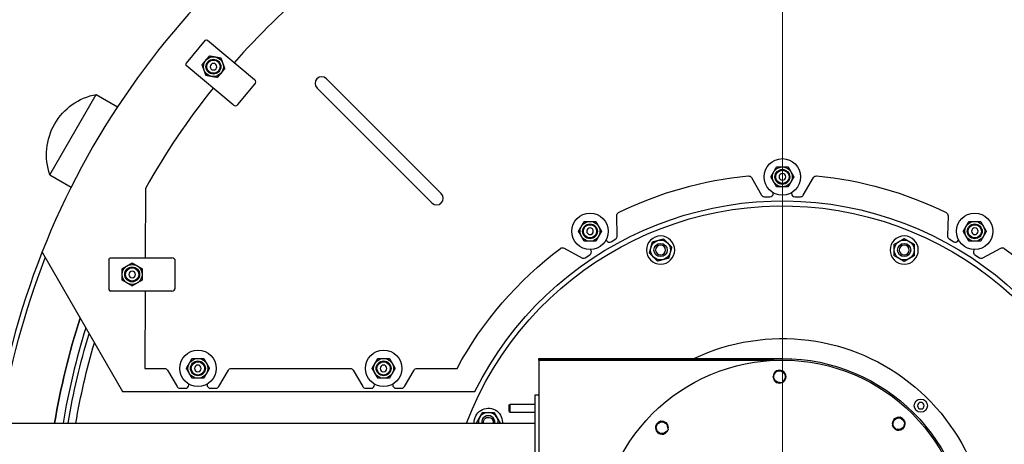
# Model space of a CAD drawing. Header units: inches. Extents: x 1 to 669, y 0 to 417.
# Tile 170 of 256: x 91 to 129, y 365 to 381. Entities that reach past the tile are written whole.
import ezdxf

# ---------------------------------------------------------------- set-up
doc = ezdxf.new("R2010")
doc.units = ezdxf.units.IN
doc.header["$LTSCALE"] = 12
doc.header["$MEASUREMENT"] = 0
doc.header["$PDMODE"] = 1
doc.layers.get('0').update_dxf_attribs({"linetype": 'CONTINUOUS'})
doc.layers.get('Defpoints').update_dxf_attribs({"linetype": 'CONTINUOUS'})
doc.layers.add('D', color=2, linetype='CONTINUOUS')
doc.layers.add('X', color=1, linetype='CONTINUOUS')
doc.layers.add('Leader', color=41, linetype='CONTINUOUS', lineweight=13)
doc.styles.get("Standard").update_dxf_attribs({"font": 'SIMPLEX.SHX', "width": 0.875})
doc.dimstyles.new('STANDARD$0', dxfattribs={"dimscale": 32, "dimtxt": 0.09375, "dimasz": 0.0625, "dimexe": 0.03125, "dimexo": 0.03125, "dimgap": 0.03125, "dimtad": 1, "dimtih": 1, "dimtoh": 1, "dimdec": 4, "dimzin": 12, "dimdsep": 46, "dimlunit": 5, "dimtxsty": 'Standard', "dimcen": -0.03125, "dimclrd": 256, "dimclre": 256, "dimclrt": 256, "dimadec": 0, "dimazin": 0, "dimtfac": 0.875, "dimtdec": 4, "dimtofl": 0, "dimtmove": 0, "dimatfit": 3, "dimfxl": 1, "dimtolj": 1, "dimtzin": 12, "dimlwd": 13, "dimlwe": 13, "dimarcsym": 0})

# ---------------------------------------------------------------- blocks, each defined once
blk = doc.blocks.new('*D24')
at = {"layer": 'D', "lineweight": 13, "transparency": 16777216}
for p, q in [((121.74, 407.09), (174.159, 407.09)), ((173.159, 405.09), (173.159, 371.688)), ((173.159, 319.169), (173.159, 366.688)), ((121.151, 317.169), (174.159, 317.169))]:
    blk.add_line(p, q, dxfattribs=at)
at = {"layer": 'D', "transparency": 16777216}
for points in [[(172.825, 405.09), (173.492, 405.09), (173.159, 407.09)], [(172.825, 319.169), (173.492, 319.169), (173.159, 317.169)]]:
    blk.add_solid(points, dxfattribs=at)
at = {"layer": 'Defpoints', "color": 0, "transparency": 16777216}
for p in [(120.74, 407.09), (120.151, 317.169), (173.159, 317.169)]:
    blk.add_point(p, dxfattribs=at)
at = {"layer": 'D', "transparency": 16777216, "insert": (173.159, 369.188), "char_height": 3, "attachment_point": 5}
blk.add_mtext('\\A1;90{}{\\C2;%%p1}', dxfattribs=at)

msp = doc.modelspace()

# ---------------------------------------------------------------- linework, layer by layer
at = {"extrusion": (-2.44929e-16, -1, -2.22045e-16)}
for p, q in [((98.39474, 380.27056), (97.66839, 379.40493)), ((98.47927, 380.27795), (100.25267, 378.7899)), ((99.44918, 377.83234), (97.67579, 379.3204)), ((99.62528, 377.84775), (100.26807, 378.61379)), ((102.96144, 378.82047), (103.17884, 378.60307)), ((102.60788, 378.46691), (102.82528, 378.24951)), ((102.82528, 378.24951), (103.35006, 377.72473)), ((103.70362, 378.07829), (103.17884, 378.60307)), ((92.53488, 375.20075), (94.28488, 378.23184)), ((94.28488, 378.23184), (95.08958, 377.76725)), ((107.07133, 374.71058), (103.70362, 378.07829)), ((103.35006, 377.72473), (106.71777, 374.35702)), ((92.53488, 375.20075), (93.33958, 374.73616)), ((118.98411, 375.09325), (119.36502, 374.4335)), ((120.93718, 374.4335), (121.31809, 375.09325)), ((96.13833, 374.68012), (96.12837, 372.0687)), ((107.07133, 374.71058), (107.28873, 374.49318)), ((106.71777, 374.35702), (106.93517, 374.13962)), ((119.47327, 374.371), (119.68237, 374.371)), ((119.80737, 374.496), (119.80737, 374.5256)), ((120.49483, 374.5256), (120.49483, 374.496)), ((120.61983, 374.371), (120.82893, 374.371)), ((113.9286, 372.89557), (113.90743, 373.65709)), ((126.39477, 373.65709), (126.37361, 372.89557)), ((113.50355, 372.74228), (113.51906, 372.71707)), ((113.69101, 372.67608), (113.86913, 372.78562)), ((126.43307, 372.78562), (126.61119, 372.67608)), ((126.78314, 372.71707), (126.79865, 372.74228)), ((111.91934, 372.4344), (112.58942, 372.07196)), ((112.93347, 372.35693), (112.91797, 372.38214)), ((127.38423, 372.38214), (127.36873, 372.35693)), ((127.71278, 372.07196), (128.38286, 372.4344)), ((92.24053, 372.27725), (95.27162, 367.02725)), ((94.76333, 372.0087), (94.76333, 370.8787)), ((94.82333, 372.0687), (97.13833, 372.0687)), ((97.26333, 370.9437), (97.26333, 371.9437)), ((112.71437, 372.07543), (112.89248, 372.18497)), ((127.40972, 372.18497), (127.58783, 372.07543)), ((97.13833, 370.8187), (94.82333, 370.8187)), ((96.1236, 370.8187), (96.11248, 367.90225)), ((96.11248, 367.90225), (96.86206, 367.90225)), ((99.37242, 367.90225), (103.86206, 367.90225)), ((106.37242, 367.90225), (107.88883, 367.90225)), ((96.97031, 367.83975), (97.33115, 367.21475)), ((98.90332, 367.21475), (99.26417, 367.83975)), ((103.97031, 367.83975), (104.33115, 367.21475)), ((105.90332, 367.21475), (106.26417, 367.83975)), ((97.43941, 367.15225), (97.64851, 367.15225)), ((97.77351, 367.27725), (97.77351, 367.30685)), ((98.46097, 367.30685), (98.46097, 367.27725)), ((98.58597, 367.15225), (98.79507, 367.15225)), ((104.43941, 367.15225), (104.64851, 367.15225)), ((104.77351, 367.27725), (104.77351, 367.30685)), ((105.46097, 367.30685), (105.46097, 367.27725)), ((105.58597, 367.15225), (105.79507, 367.15225)), ((95.27162, 367.02725), (108.56161, 367.02725))]:
    msp.add_line(p, q, dxfattribs=at)
for centre, radius in [((98.70186, 379.2753), 0.375), ((98.70186, 379.2753), 0.28), ((98.70186, 379.2753), 0.25), ((120.1511, 375.121), 0.6875), ((120.1511, 375.121), 0.375), ((120.1511, 375.121), 0.28), ((120.1511, 375.121), 0.25), ((112.89885, 373.06938), 0.6875), ((112.89885, 373.06938), 0.375), ((127.40335, 373.06938), 0.6875), ((127.40335, 373.06938), 0.375), ((112.89885, 373.06938), 0.28), ((112.89885, 373.06938), 0.25), ((127.40335, 373.06938), 0.28), ((127.40335, 373.06938), 0.25), ((115.5589, 372.3638), 0.375), ((124.7433, 372.3638), 0.375), ((115.5589, 372.3638), 0.25), ((124.7433, 372.3638), 0.25), ((95.63833, 371.4437), 0.375), ((95.63833, 371.4437), 0.28), ((95.63833, 371.4437), 0.25), ((98.11724, 367.90225), 0.6875), ((98.11724, 367.90225), 0.375), ((105.11724, 367.90225), 0.6875), ((105.11724, 367.90225), 0.375), ((98.11724, 367.90225), 0.28), ((98.11724, 367.90225), 0.25), ((105.11724, 367.90225), 0.28), ((105.11724, 367.90225), 0.25), ((125.36985, 366.496), 0.25)]:
    msp.add_circle(centre, radius)
at = {"extrusion": (5.43852e-32, 2.22045e-16, -1)}
for centre, radius in [((-98.70186, 379.2753), 0.125), ((-120.1511, 375.121), 0.125), ((-112.89885, 373.06938), 0.125), ((-127.40335, 373.06938), 0.125), ((-115.5589, 372.3638), 0.5315), ((-124.7433, 372.3638), 0.5315), ((-115.5589, 372.3638), 0.1875), ((-124.7433, 372.3638), 0.1875), ((-95.63833, 371.4437), 0.125), ((-98.11724, 367.90225), 0.125), ((-105.11724, 367.90225), 0.125), ((-125.36985, 366.496), 0.125)]:
    msp.add_circle(centre, radius, dxfattribs=at)
for centre, radius, start, end in [((120.1511, 361.27725), 30, 192.904892, 67.197332), ((120.1511, 361.27725), 30, 112.799031, 167.074493), ((120.1511, 361.27725), 27.5, 121.302289, 138.697711), ((97.71435, 379.36636), 0.06, 140, 230), ((100.17232, 378.69414), 0.125, 320, 50), ((120.1511, 361.27725), 27.5, 141.302289, 150.831662), ((99.52953, 377.9281), 0.125, 230, 320), ((119.47327, 374.496), 0.125, 210, 270), ((119.68237, 374.496), 0.125, 270, 0.000003), ((120.61983, 374.496), 0.125, 179.999997, 270), ((120.82893, 374.496), 0.125, 270, 330), ((113.62553, 372.78255), 0.125, 211.591836, 301.591839), ((113.80364, 372.89209), 0.125, 301.591839, 1.591839), ((126.49856, 372.89209), 0.125, 178.408161, 238.408161), ((126.67667, 372.78255), 0.125, 238.408161, 328.408164), ((112.827, 372.29145), 0.125, 301.591839, 31.591842), ((127.4752, 372.29145), 0.125, 148.408158, 238.408161), ((97.13833, 371.9437), 0.125, 0, 90), ((112.64889, 372.18191), 0.125, 241.591839, 301.591839), ((127.65331, 372.18191), 0.125, 238.408161, 298.408161), ((94.82333, 370.8787), 0.06, 180, 270), ((97.13833, 370.9437), 0.125, 270, 0), ((120.1511, 361.27725), 27.8125, 162.169515, 170.563882), ((120.1511, 361.27725), 27.5, 162.762041, 170.455656), ((97.43941, 367.27725), 0.125, 210, 270), ((97.64851, 367.27725), 0.125, 270, 0.000003), ((98.58597, 367.27725), 0.125, 179.999997, 270), ((98.79507, 367.27725), 0.125, 270, 330), ((104.43941, 367.27725), 0.125, 210, 270), ((104.64851, 367.27725), 0.125, 270, 0.000003), ((105.58597, 367.27725), 0.125, 179.999997, 270), ((105.79507, 367.27725), 0.125, 270, 330), ((109.06455, 365.86945), 0.375, 355.043177, 184.940159), ((109.06455, 365.86945), 0.25014, 352.557155, 187.442845)]:
    msp.add_arc(centre, radius, start, end)
for centre, radius, start, end in [((-98.4407, 380.23199), 0.06, 40, 130), ((-94.7211, 375.95927), 2.31406, 340.865657, 79.134343), ((-120.1511, 361.27725), 12.9375, 26.3878, 264.525412), ((-120.1511, 361.27725), 12.75, 20.954798, 264.420022), ((-120.1511, 361.27725), 13.9375, 63.705572, 84.702589), ((-118.87585, 375.03075), 0.125, 84.702589, 150), ((-121.42635, 375.03075), 0.125, 30, 95.297411), ((-120.1511, 361.27725), 13.9375, 95.297411, 116.294428), ((-114.03238, 373.66056), 0.125, 358.408161, 63.705572), ((-126.26982, 373.66056), 0.125, 116.294428, 181.591839), ((-120.1511, 361.27725), 13.9375, 28.38125, 53.11075), ((-111.85987, 372.32445), 0.125, 53.11075, 118.408161), ((-128.44233, 372.32445), 0.125, 61.591839, 126.88925), ((-120.1511, 361.27725), 13.9375, 126.88925, 147.886267), ((-120.1511, 361.27725), 29.8125, 8.797878, 21.223084), ((-94.82333, 372.0087), 0.06, 0, 90), ((-120.1511, 361.27725), 27.8125, 9.436118, 17.830485), ((-120.1511, 361.27725), 7.75, 64.53031, 261.211459), ((-120.1511, 361.27725), 27.3125, 9.610485, 16.873134), ((-120.1511, 361.27725), 27.02382, 9.714136, 16.29713), ((-96.86206, 367.77725), 0.125, 90, 150), ((-99.37242, 367.77725), 0.125, 30, 90), ((-103.86206, 367.77725), 0.125, 90, 150), ((-106.37242, 367.77725), 0.125, 30, 90), ((-120.1511, 361.27725), 7.75, 63.405031, 63.529155), ((-109.06455, 365.86945), 0.5315, 356.504906, 180), ((-109.06455, 365.86945), 0.1875, 350.048762, 180), ((-109.06455, 365.86945), 0.1875, 180, 189.951238), ((-109.06455, 365.86945), 0.5315, 180, 183.495094)]:
    msp.add_arc(centre, radius, start, end, dxfattribs=at)
for centre, major_axis in [((102.78466, 378.64369), (0.17865, -0.17865)), ((107.11195, 374.3164), (-0.17865, 0.17865))]:
    msp.add_ellipse(centre, major_axis=major_axis, ratio=0.98953298, start_param=1.57079633, end_param=4.71238898)
for points, weights in [([(98.27542, 379.35049), (98.35, 379.43937), (98.41459, 379.51635)], [1.06727231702, 1.07229945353, 1]), ([(98.41459, 379.51635), (98.47918, 379.59332), (98.55376, 379.6822)], [1, 1.07229945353, 1.06727231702]), ([(98.55376, 379.6822), (98.66802, 379.66205), (98.76697, 379.64461)], [1.06727231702, 1.07229945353, 1]), ([(98.76697, 379.64461), (98.86593, 379.62716), (98.98019, 379.60701)], [1, 1.07229945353, 1.06727231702]), ([(98.98019, 379.60701), (99.01987, 379.49798), (99.05424, 379.40356)], [1.06727231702, 1.07229945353, 1]), ([(99.05424, 379.40356), (99.08861, 379.30914), (99.12829, 379.20011)], [1, 1.07229945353, 1.06727231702]), ([(98.34947, 379.14704), (98.3151, 379.24147), (98.27542, 379.35049)], [1, 1.07229945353, 1.06727231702]), ([(98.42352, 378.9436), (98.38384, 379.05262), (98.34947, 379.14704)], [1.06727231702, 1.07229945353, 1]), ([(98.98912, 379.03426), (98.92453, 378.95728), (98.84996, 378.8684)], [1, 1.07229945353, 1.06727231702]), ([(99.12829, 379.20011), (99.05371, 379.11123), (98.98912, 379.03426)], [1.06727231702, 1.07229945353, 1]), ([(98.63674, 378.906), (98.53778, 378.92345), (98.42352, 378.9436)], [1, 1.07229945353, 1.06727231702]), ([(98.84996, 378.8684), (98.73569, 378.88855), (98.63674, 378.906)], [1.06727231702, 1.07229945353, 1]), ([(119.71809, 375.121), (119.7761, 375.22148), (119.82634, 375.3085)], [1.06727231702, 1.07229945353, 1]), ([(119.82634, 375.3085), (119.87658, 375.39552), (119.93459, 375.496)], [1, 1.07229945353, 1.06727231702]), ([(119.93459, 375.496), (120.05062, 375.496), (120.1511, 375.496)], [1.06727231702, 1.07229945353, 1]), ([(120.1511, 375.496), (120.25158, 375.496), (120.36761, 375.496)], [1, 1.07229945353, 1.06727231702]), ([(120.36761, 375.496), (120.42562, 375.39552), (120.47586, 375.3085)], [1.06727231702, 1.07229945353, 1]), ([(120.47586, 375.3085), (120.5261, 375.22148), (120.58411, 375.121)], [1, 1.07229945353, 1.06727231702]), ([(119.82634, 374.9335), (119.7761, 375.02052), (119.71809, 375.121)], [1, 1.07229945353, 1.06727231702]), ([(119.93459, 374.746), (119.87658, 374.84648), (119.82634, 374.9335)], [1.06727231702, 1.07229945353, 1]), ([(120.47586, 374.9335), (120.42562, 374.84648), (120.36761, 374.746)], [1, 1.07229945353, 1.06727231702]), ([(120.58411, 375.121), (120.5261, 375.02052), (120.47586, 374.9335)], [1.06727231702, 1.07229945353, 1]), ([(120.1511, 374.746), (120.05062, 374.746), (119.93459, 374.746)], [1, 1.07229945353, 1.06727231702]), ([(120.36761, 374.746), (120.25158, 374.746), (120.1511, 374.746)], [1.06727231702, 1.07229945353, 1]), ([(112.57409, 373.25688), (112.62433, 373.3439), (112.68234, 373.44438)], [1, 1.07229945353, 1.06727231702]), ([(112.68234, 373.44438), (112.79837, 373.44438), (112.89885, 373.44438)], [1.06727231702, 1.07229945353, 1]), ([(112.89885, 373.44438), (112.99933, 373.44438), (113.11536, 373.44438)], [1, 1.07229945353, 1.06727231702]), ([(113.11536, 373.44438), (113.17337, 373.3439), (113.22361, 373.25688)], [1.06727231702, 1.07229945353, 1]), ([(127.07859, 373.25688), (127.12883, 373.3439), (127.18684, 373.44438)], [1, 1.07229945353, 1.06727231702]), ([(127.18684, 373.44438), (127.30287, 373.44438), (127.40335, 373.44438)], [1.06727231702, 1.07229945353, 1]), ([(127.40335, 373.44438), (127.50383, 373.44438), (127.61986, 373.44438)], [1, 1.07229945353, 1.06727231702]), ([(127.61986, 373.44438), (127.67787, 373.3439), (127.72811, 373.25688)], [1.06727231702, 1.07229945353, 1]), ([(112.46584, 373.06938), (112.52385, 373.16986), (112.57409, 373.25688)], [1.06727231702, 1.07229945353, 1]), ([(112.57409, 372.88188), (112.52385, 372.9689), (112.46584, 373.06938)], [1, 1.07229945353, 1.06727231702]), ([(113.22361, 373.25688), (113.27385, 373.16986), (113.33186, 373.06938)], [1, 1.07229945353, 1.06727231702]), ([(113.33186, 373.06938), (113.27385, 372.9689), (113.22361, 372.88188)], [1.06727231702, 1.07229945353, 1]), ([(126.97034, 373.06938), (127.02835, 373.16986), (127.07859, 373.25688)], [1.06727231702, 1.07229945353, 1]), ([(127.07859, 372.88188), (127.02835, 372.9689), (126.97034, 373.06938)], [1, 1.07229945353, 1.06727231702]), ([(127.72811, 373.25688), (127.77835, 373.16986), (127.83636, 373.06938)], [1, 1.07229945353, 1.06727231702]), ([(127.83636, 373.06938), (127.77835, 372.9689), (127.72811, 372.88188)], [1.06727231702, 1.07229945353, 1]), ([(112.68234, 372.69438), (112.62433, 372.79486), (112.57409, 372.88188)], [1.06727231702, 1.07229945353, 1]), ([(112.89885, 372.69438), (112.79837, 372.69438), (112.68234, 372.69438)], [1, 1.07229945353, 1.06727231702]), ([(113.11536, 372.69438), (112.99933, 372.69438), (112.89885, 372.69438)], [1.06727231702, 1.07229945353, 1]), ([(113.22361, 372.88188), (113.17337, 372.79486), (113.11536, 372.69438)], [1, 1.07229945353, 1.06727231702]), ([(115.25271, 372.66999), (115.36479, 372.70002), (115.46184, 372.72603)], [1, 1.0379548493, 1]), ([(115.46184, 372.72603), (115.5589, 372.75203), (115.67097, 372.78206)], [1, 1.0379548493, 1]), ([(115.67097, 372.78206), (115.75301, 372.70002), (115.82406, 372.62897)], [1, 1.0379548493, 1]), ([(124.3683, 372.58031), (124.46878, 372.63832), (124.5558, 372.68856)], [1, 1.0379548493, 1]), ([(124.5558, 372.68856), (124.64282, 372.7388), (124.7433, 372.79682)], [1, 1.0379548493, 1]), ([(124.7433, 372.79682), (124.84378, 372.7388), (124.9308, 372.68856)], [1, 1.0379548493, 1]), ([(124.9308, 372.68856), (125.01782, 372.63832), (125.1183, 372.58031)], [1, 1.0379548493, 1]), ([(127.18684, 372.69438), (127.12883, 372.79486), (127.07859, 372.88188)], [1.06727231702, 1.07229945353, 1]), ([(127.40335, 372.69438), (127.30287, 372.69438), (127.18684, 372.69438)], [1, 1.07229945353, 1.06727231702]), ([(127.61986, 372.69438), (127.50383, 372.69438), (127.40335, 372.69438)], [1.06727231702, 1.07229945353, 1]), ([(127.72811, 372.88188), (127.67787, 372.79486), (127.61986, 372.69438)], [1, 1.07229945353, 1.06727231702]), ([(115.14064, 372.25173), (115.17067, 372.3638), (115.19668, 372.46086)], [1, 1.0379548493, 1]), ([(115.19668, 372.46086), (115.22268, 372.55792), (115.25271, 372.66999)], [1, 1.0379548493, 1]), ([(115.82406, 372.62897), (115.89512, 372.55792), (115.97716, 372.47588)], [1, 1.0379548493, 1]), ([(115.97716, 372.47588), (115.94713, 372.3638), (115.92112, 372.26675)], [1, 1.0379548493, 1]), ([(124.3683, 372.3638), (124.3683, 372.46428), (124.3683, 372.58031)], [1, 1.0379548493, 1]), ([(124.3683, 372.1473), (124.3683, 372.26332), (124.3683, 372.3638)], [1, 1.0379548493, 1]), ([(125.1183, 372.58031), (125.1183, 372.46428), (125.1183, 372.3638)], [1, 1.0379548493, 1]), ([(125.1183, 372.3638), (125.1183, 372.26332), (125.1183, 372.1473)], [1, 1.0379548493, 1]), ([(115.29373, 372.09864), (115.22268, 372.16969), (115.14064, 372.25173)], [1, 1.0379548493, 1]), ([(115.44683, 371.94555), (115.36479, 372.02759), (115.29373, 372.09864)], [1, 1.0379548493, 1]), ([(115.65596, 372.00158), (115.5589, 371.97557), (115.44683, 371.94555)], [1, 1.0379548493, 1]), ([(115.86509, 372.05762), (115.75301, 372.02759), (115.65596, 372.00158)], [1, 1.0379548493, 1]), ([(115.92112, 372.26675), (115.89512, 372.16969), (115.86509, 372.05762)], [1, 1.0379548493, 1]), ([(124.5558, 372.03904), (124.46878, 372.08928), (124.3683, 372.1473)], [1, 1.0379548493, 1]), ([(124.7433, 371.93079), (124.64282, 371.9888), (124.5558, 372.03904)], [1, 1.0379548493, 1]), ([(124.9308, 372.03904), (124.84378, 371.9888), (124.7433, 371.93079)], [1, 1.0379548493, 1]), ([(125.1183, 372.1473), (125.01782, 372.08928), (124.9308, 372.03904)], [1, 1.0379548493, 1]), ([(95.26333, 371.66021), (95.36381, 371.71822), (95.45083, 371.76846)], [1.06727231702, 1.07229945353, 1]), ([(95.26333, 371.4437), (95.26333, 371.54419), (95.26333, 371.66021)], [1, 1.07229945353, 1.06727231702]), ([(95.45083, 371.76846), (95.53785, 371.8187), (95.63833, 371.87672)], [1, 1.07229945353, 1.06727231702]), ([(95.63833, 371.87672), (95.73881, 371.8187), (95.82583, 371.76846)], [1.06727231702, 1.07229945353, 1]), ([(95.82583, 371.76846), (95.91285, 371.71822), (96.01333, 371.66021)], [1, 1.07229945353, 1.06727231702]), ([(96.01333, 371.66021), (96.01333, 371.54419), (96.01333, 371.4437)], [1.06727231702, 1.07229945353, 1]), ([(95.26333, 371.2272), (95.26333, 371.34322), (95.26333, 371.4437)], [1.06727231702, 1.07229945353, 1]), ([(95.45083, 371.11894), (95.36381, 371.16919), (95.26333, 371.2272)], [1, 1.07229945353, 1.06727231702]), ([(96.01333, 371.2272), (95.91285, 371.16919), (95.82583, 371.11894)], [1.06727231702, 1.07229945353, 1]), ([(96.01333, 371.4437), (96.01333, 371.34322), (96.01333, 371.2272)], [1, 1.07229945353, 1.06727231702]), ([(95.63833, 371.01069), (95.53785, 371.0687), (95.45083, 371.11894)], [1.06727231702, 1.07229945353, 1]), ([(95.82583, 371.11894), (95.73881, 371.0687), (95.63833, 371.01069)], [1, 1.07229945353, 1.06727231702]), ([(97.79248, 368.08975), (97.84272, 368.17677), (97.90073, 368.27725)], [1, 1.07229945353, 1.06727231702]), ([(97.90073, 368.27725), (98.01676, 368.27725), (98.11724, 368.27725)], [1.06727231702, 1.07229945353, 1]), ([(98.11724, 368.27725), (98.21772, 368.27725), (98.33374, 368.27725)], [1, 1.07229945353, 1.06727231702]), ([(98.33374, 368.27725), (98.39176, 368.17677), (98.442, 368.08975)], [1.06727231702, 1.07229945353, 1]), ([(104.79248, 368.08975), (104.84272, 368.17677), (104.90073, 368.27725)], [1, 1.07229945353, 1.06727231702]), ([(104.90073, 368.27725), (105.01676, 368.27725), (105.11724, 368.27725)], [1.06727231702, 1.07229945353, 1]), ([(105.11724, 368.27725), (105.21772, 368.27725), (105.33374, 368.27725)], [1, 1.07229945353, 1.06727231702]), ([(105.33374, 368.27725), (105.39176, 368.17677), (105.442, 368.08975)], [1.06727231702, 1.07229945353, 1]), ([(97.68422, 367.90225), (97.74224, 368.00273), (97.79248, 368.08975)], [1.06727231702, 1.07229945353, 1]), ([(97.79248, 367.71475), (97.74224, 367.80177), (97.68422, 367.90225)], [1, 1.07229945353, 1.06727231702]), ([(98.442, 368.08975), (98.49224, 368.00273), (98.55025, 367.90225)], [1, 1.07229945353, 1.06727231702]), ([(98.55025, 367.90225), (98.49224, 367.80177), (98.442, 367.71475)], [1.06727231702, 1.07229945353, 1]), ([(104.68422, 367.90225), (104.74224, 368.00273), (104.79248, 368.08975)], [1.06727231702, 1.07229945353, 1]), ([(104.79248, 367.71475), (104.74224, 367.80177), (104.68422, 367.90225)], [1, 1.07229945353, 1.06727231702]), ([(105.442, 368.08975), (105.49224, 368.00273), (105.55025, 367.90225)], [1, 1.07229945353, 1.06727231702]), ([(105.55025, 367.90225), (105.49224, 367.80177), (105.442, 367.71475)], [1.06727231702, 1.07229945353, 1]), ([(97.90073, 367.52725), (97.84272, 367.62773), (97.79248, 367.71475)], [1.06727231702, 1.07229945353, 1]), ([(98.11724, 367.52725), (98.01676, 367.52725), (97.90073, 367.52725)], [1, 1.07229945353, 1.06727231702]), ([(98.33374, 367.52725), (98.21772, 367.52725), (98.11724, 367.52725)], [1.06727231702, 1.07229945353, 1]), ([(98.442, 367.71475), (98.39176, 367.62773), (98.33374, 367.52725)], [1, 1.07229945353, 1.06727231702]), ([(104.90073, 367.52725), (104.84272, 367.62773), (104.79248, 367.71475)], [1.06727231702, 1.07229945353, 1]), ([(105.11724, 367.52725), (105.01676, 367.52725), (104.90073, 367.52725)], [1, 1.07229945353, 1.06727231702]), ([(105.33374, 367.52725), (105.21772, 367.52725), (105.11724, 367.52725)], [1.06727231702, 1.07229945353, 1]), ([(105.442, 367.71475), (105.39176, 367.62773), (105.33374, 367.52725)], [1, 1.07229945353, 1.06727231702]), ([(108.63153, 365.86945), (108.68955, 365.96993), (108.73979, 366.05695)], [1, 1.0379548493, 1]), ([(108.73979, 366.05695), (108.79003, 366.14397), (108.84804, 366.24445)], [1, 1.0379548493, 1]), ([(108.84804, 366.24445), (108.96407, 366.24445), (109.06455, 366.24445)], [1, 1.0379548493, 1]), ([(109.06455, 366.24445), (109.16503, 366.24445), (109.28105, 366.24445)], [1, 1.0379548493, 1]), ([(109.28105, 366.24445), (109.33907, 366.14397), (109.38931, 366.05695)], [1, 1.0379548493, 1]), ([(109.38931, 366.05695), (109.43955, 365.96993), (109.49756, 365.86945)], [1, 1.0379548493, 1]), ([(108.65024, 365.83705), (108.64108, 365.85292), (108.63153, 365.86945)], [1.01017595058, 1.00605344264, 1]), ([(109.49756, 365.86945), (109.48801, 365.85292), (109.47885, 365.83705)], [1, 1.00605344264, 1.01017595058])]:
    msp.add_rational_spline(points, weights, degree=2)
at = {"layer": 'Leader'}
msp.add_line((120.1511, 362.65225), (120.1511, 395.30515), dxfattribs=at)
at = {"layer": 'X', "extrusion": (-2.44929e-16, -1, -2.22045e-16)}
for p, q in [((110.9706, 368.27405), (120.1511, 368.27405)), ((110.9706, 368.21475), (110.9706, 368.27405)), ((119.8286, 368.20725), (110.9691, 368.20725)), ((110.9691, 368.20725), (110.9691, 354.34725)), ((110.9706, 368.21475), (120.1511, 368.21475)), ((120.28526, 367.60787), (120.28612, 367.60793)), ((120.28526, 367.56979), (120.28612, 367.56973)), ((110.8346, 355.65225), (110.8346, 366.90225)), ((110.8346, 366.90225), (110.9691, 366.90225)), ((109.8536, 366.52545), (109.88665, 366.5585)), ((109.8536, 366.27905), (109.8536, 366.52545)), ((109.88665, 366.246), (109.88665, 366.5585)), ((109.88665, 366.5585), (110.8346, 366.5585)), ((109.8536, 366.27905), (109.88665, 366.246)), ((109.88665, 366.246), (110.8346, 366.246)), ((89.2836, 365.83705), (110.8346, 365.83705)), ((115.76954, 365.84854), (115.7701, 365.84919)), ((115.79647, 365.82161), (115.79712, 365.82218)), ((124.69547, 365.63188), (124.69603, 365.63123)), ((124.72239, 365.65881), (124.72305, 365.65825))]:
    msp.add_line(p, q, dxfattribs=at)
at = {"layer": 'X'}
msp.add_circle((120.1511, 361.27725), 6.9375, dxfattribs=at)
at = {"layer": 'X', "extrusion": (5.43852e-32, 2.22045e-16, -1)}
for centre, radius, start, end in [((-120.1511, 361.27725), 6.9968, 90, 270), ((-120.04337, 367.58883), 0.219, 270, 209.978415), ((-124.53789, 365.81639), 0.219, 315, 284.97859), ((-115.61196, 365.66403), 0.219, 225, 165.001228)]:
    msp.add_arc(centre, radius, start, end, dxfattribs=at)
at = {"layer": 'X'}
for centre, start, end in [((120.04337, 367.58883), 124.077212, 175.922788), ((120.04337, 367.58883), 184.077212, 235.922788), ((120.04337, 367.58883), 64.077212, 115.922788), ((120.04337, 367.58883), 4.5, 55.922788), ((120.04337, 367.58883), 304.077212, 355.5), ((120.04337, 367.58883), 244.077212, 295.922788), ((124.53789, 365.81639), 79.077212, 130.922788), ((124.53789, 365.81639), 19.077212, 70.922788), ((115.61196, 365.66403), 169.077212, 220.922788), ((115.61196, 365.66403), 109.077212, 160.922788), ((115.61196, 365.66403), 49.5, 100.922788), ((115.61196, 365.66403), 349.077212, 40.5), ((124.53789, 365.81639), 139.077212, 190.922788), ((124.53789, 365.81639), 199.077212, 250.922788), ((124.53789, 365.81639), 259.077212, 310.5), ((124.53789, 365.81639), 319.5, 10.922788), ((115.61196, 365.66403), 229.077212, 280.922788), ((115.61196, 365.66403), 289.077212, 340.922788)]:
    msp.add_arc(centre, 0.2435, start, end, dxfattribs=at)
for points, weights in [([(119.85371, 367.69833), (119.82437, 367.64751), (119.79049, 367.58883)], [1.89912449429, 1.89912449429, 1.76277349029]), ([(119.79049, 367.58883), (119.82437, 367.53015), (119.85371, 367.47933)], [1.76277349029, 1.89912449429, 1.89912449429]), ([(119.91693, 367.80783), (119.88305, 367.74915), (119.85371, 367.69833)], [1.76277349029, 1.89912449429, 1.89912449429]), ([(119.85371, 367.47933), (119.88305, 367.42851), (119.91693, 367.36983)], [1.89912449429, 1.89912449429, 1.76277349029]), ([(120.04337, 367.80783), (119.98469, 367.80783), (119.91693, 367.80783)], [1.89912449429, 1.89912449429, 1.76277349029]), ([(120.16981, 367.80783), (120.10205, 367.80783), (120.04337, 367.80783)], [1.76277349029, 1.89912449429, 1.89912449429]), ([(120.23303, 367.69833), (120.20369, 367.74915), (120.16981, 367.80783)], [1.89912449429, 1.89912449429, 1.76277349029]), ([(120.16981, 367.36983), (120.20369, 367.42851), (120.23303, 367.47933)], [1.76277349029, 1.89912449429, 1.89912449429]), ([(120.29625, 367.58883), (120.26237, 367.64751), (120.23303, 367.69833)], [1.76277349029, 1.89912449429, 1.89912449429]), ([(120.23303, 367.47933), (120.26237, 367.53015), (120.29625, 367.58883)], [1.89912449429, 1.89912449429, 1.76277349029]), ([(119.91693, 367.36983), (119.98469, 367.36983), (120.04337, 367.36983)], [1.76277349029, 1.89912449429, 1.89912449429]), ([(120.04337, 367.36983), (120.10205, 367.36983), (120.16981, 367.36983)], [1.89912449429, 1.89912449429, 1.76277349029]), ([(124.35907, 365.9952), (124.34154, 365.92975), (124.32635, 365.87307)], [1.76277349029, 1.89912449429, 1.89912449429]), ([(124.48121, 366.02792), (124.42452, 366.01274), (124.35907, 365.9952)], [1.89912449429, 1.89912449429, 1.76277349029]), ([(124.60334, 366.06065), (124.53789, 366.04311), (124.48121, 366.02792)], [1.76277349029, 1.89912449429, 1.89912449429]), ([(124.69274, 365.97124), (124.65125, 366.01274), (124.60334, 366.06065)], [1.89912449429, 1.89912449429, 1.76277349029]), ([(115.45711, 365.81889), (115.41561, 365.7774), (115.3677, 365.72948)], [1.89912449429, 1.89912449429, 1.76277349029]), ([(115.3677, 365.72948), (115.38524, 365.66403), (115.40043, 365.60735)], [1.76277349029, 1.89912449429, 1.89912449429]), ([(115.54651, 365.9083), (115.4986, 365.86038), (115.45711, 365.81889)], [1.76277349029, 1.89912449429, 1.89912449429]), ([(115.66864, 365.87557), (115.61196, 365.89076), (115.54651, 365.9083)], [1.89912449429, 1.89912449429, 1.76277349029]), ([(115.79078, 365.84285), (115.72533, 365.86038), (115.66864, 365.87557)], [1.76277349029, 1.89912449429, 1.89912449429]), ([(115.8235, 365.72072), (115.80831, 365.7774), (115.79078, 365.84285)], [1.89912449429, 1.89912449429, 1.76277349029]), ([(115.85623, 365.59858), (115.83869, 365.66403), (115.8235, 365.72072)], [1.76277349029, 1.89912449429, 1.89912449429]), ([(124.32635, 365.87307), (124.31116, 365.81639), (124.29362, 365.75094)], [1.89912449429, 1.89912449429, 1.76277349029]), ([(124.29362, 365.75094), (124.34154, 365.70302), (124.38303, 365.66153)], [1.76277349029, 1.89912449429, 1.89912449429]), ([(124.38303, 365.66153), (124.42452, 365.62004), (124.47244, 365.57212)], [1.89912449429, 1.89912449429, 1.76277349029]), ([(124.59457, 365.60485), (124.65125, 365.62004), (124.7167, 365.63757)], [1.89912449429, 1.89912449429, 1.76277349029]), ([(124.78215, 365.88184), (124.73424, 365.92975), (124.69274, 365.97124)], [1.76277349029, 1.89912449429, 1.89912449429]), ([(124.7167, 365.63757), (124.73424, 365.70302), (124.74942, 365.7597)], [1.76277349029, 1.89912449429, 1.89912449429]), ([(124.74942, 365.7597), (124.76461, 365.81639), (124.78215, 365.88184)], [1.89912449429, 1.89912449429, 1.76277349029]), ([(115.40043, 365.60735), (115.41561, 365.55067), (115.43315, 365.48522)], [1.89912449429, 1.89912449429, 1.76277349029]), ([(115.43315, 365.48522), (115.4986, 365.46768), (115.55528, 365.4525)], [1.76277349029, 1.89912449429, 1.89912449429]), ([(115.55528, 365.4525), (115.61196, 365.43731), (115.67741, 365.41977)], [1.89912449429, 1.89912449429, 1.76277349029]), ([(115.67741, 365.41977), (115.72533, 365.46768), (115.76682, 365.50918)], [1.76277349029, 1.89912449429, 1.89912449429]), ([(115.76682, 365.50918), (115.80831, 365.55067), (115.85623, 365.59858)], [1.89912449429, 1.89912449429, 1.76277349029]), ([(124.47244, 365.57212), (124.53789, 365.58966), (124.59457, 365.60485)], [1.76277349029, 1.89912449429, 1.89912449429])]:
    msp.add_rational_spline(points, weights, degree=2, dxfattribs=at)

# ---------------------------------------------------------------- dimensions: what is measured, and where the dimension line sits
at = {"layer": 'D'}
dim = msp.add_linear_dim(base=(173.15851, 317.16945), p1=(120.7396, 407.08975), p2=(120.1511, 317.16945), angle=90, text='<>{}{\\C2;%%p1}', dimstyle='STANDARD$0', override={"dimdec": 1, "dimtp": 1, "dimtm": 1, "dimarcsym": 1}, dxfattribs=at)
dim.commit()
dim.dimension.update_dxf_attribs({"geometry": '*D24', "text_midpoint": (173.15851, 369.18774), "dimtype": 160})

doc.saveas('drawing.dxf')
